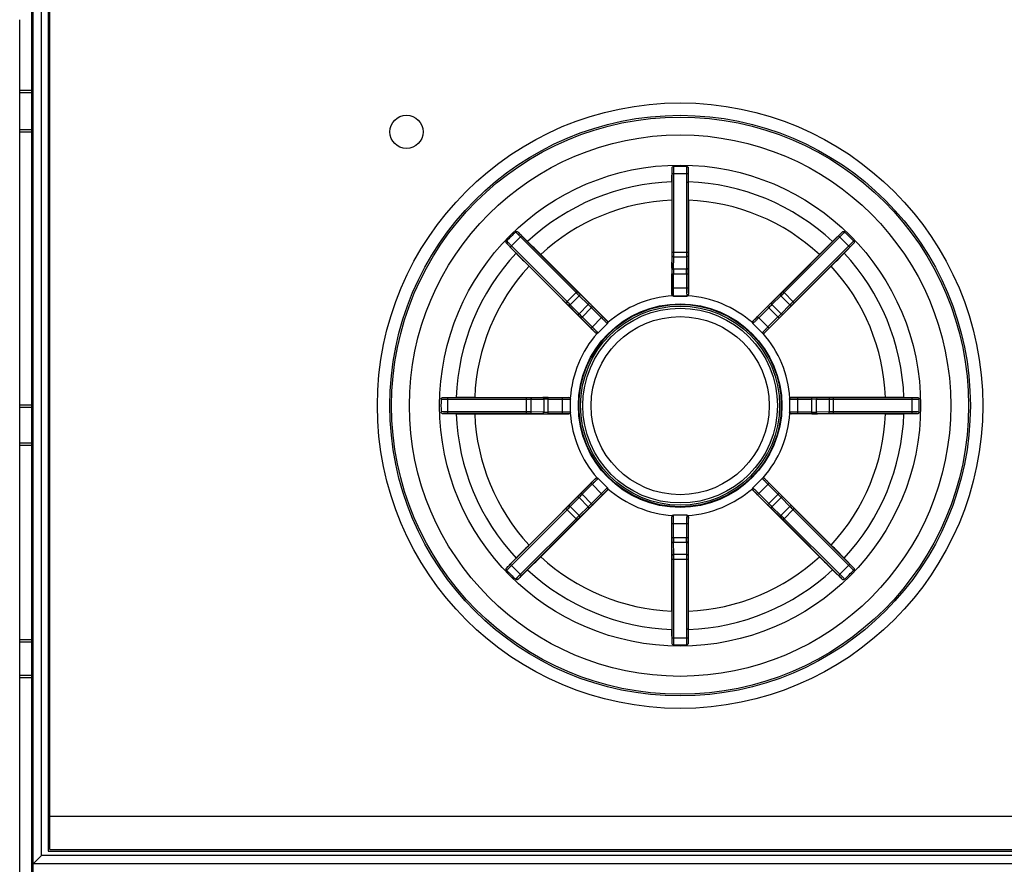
# Model space of a CAD drawing. Header units: millimetres. Extents: x 0 to 1500, y 0 to 1200.
# Tile 22 of 36: x 478 to 537, y 639 to 690. Entities that reach past the tile are written whole.
import ezdxf

# ---------------------------------------------------------------- set-up
doc = ezdxf.new("R2010")
doc.units = ezdxf.units.MM
doc.header["$LTSCALE"] = 82.5
doc.layers.add('00_COMPONENTS', color=7, linetype='CONTINUOUS')

msp = doc.modelspace()

# ---------------------------------------------------------------- linework, layer by layer
at = {"layer": '00_COMPONENTS', "color": 7, "linetype": 'CONTINUOUS'}
for p, q in [((478.819, 727.203), (478.819, 549.238)), ((478.924, 549.203), (478.924, 727.203)), ((479.824, 726.803), (479.824, 639.603)), ((479.924, 639.703), (479.924, 726.703)), ((478.124, 549.203), (478.124, 689.216)), ((478.819, 685.446), (478.124, 685.446)), ((478.819, 685.306), (478.124, 685.306)), ((478.124, 683.1), (478.819, 683.1)), ((478.124, 682.96), (478.819, 682.96)), ((517.43, 679.948), (517.44, 680.785)), ((518.409, 680.785), (518.418, 679.948)), ((517.424, 678.837), (517.424, 673.153)), ((518.424, 678.837), (518.424, 673.153)), ((508.133, 676.93), (508.731, 676.345)), ((527.117, 676.345), (527.716, 676.93)), ((508.033, 675.646), (507.448, 676.245)), ((528.401, 676.245), (527.816, 675.646)), ((509.521, 675.564), (513.54, 671.544)), ((526.328, 675.564), (522.308, 671.544)), ((508.814, 674.857), (512.833, 670.837)), ((527.035, 674.857), (523.015, 670.837)), ((517.524, 673.053), (517.465, 673.072)), ((517.924, 673.053), (517.524, 673.053)), ((518.324, 673.053), (517.924, 673.053)), ((518.383, 673.072), (518.324, 673.053)), ((512.975, 670.837), (513.54, 671.403)), ((513.568, 671.458), (513.54, 671.403)), ((522.308, 671.403), (522.28, 671.458)), ((522.591, 671.12), (522.308, 671.403)), ((512.975, 670.837), (512.919, 670.809)), ((522.874, 670.837), (522.591, 671.12)), ((522.929, 670.809), (522.874, 670.837)), ((503.592, 666.937), (504.429, 666.947)), ((505.54, 666.953), (511.224, 666.953)), ((511.305, 666.912), (511.324, 666.853)), ((511.324, 666.053), (511.324, 666.853)), ((524.524, 666.853), (524.543, 666.912)), ((524.524, 666.853), (524.524, 666.053)), ((530.309, 666.953), (524.624, 666.953)), ((531.419, 666.947), (532.256, 666.937)), ((478.819, 666.481), (478.124, 666.481)), ((478.819, 666.341), (478.124, 666.341)), ((511.324, 666.053), (511.305, 665.994)), ((524.543, 665.994), (524.524, 666.053)), ((504.429, 665.959), (503.592, 665.969)), ((505.54, 665.953), (511.224, 665.953)), ((530.309, 665.953), (524.624, 665.953)), ((532.256, 665.969), (531.419, 665.959)), ((478.124, 664.203), (478.819, 664.203)), ((478.124, 664.063), (478.819, 664.063)), ((508.814, 658.05), (512.833, 662.069)), ((512.919, 662.097), (512.975, 662.069)), ((513.54, 661.503), (512.975, 662.069)), ((522.874, 662.069), (522.308, 661.503)), ((522.874, 662.069), (522.929, 662.097)), ((527.035, 658.05), (523.015, 662.069)), ((509.521, 657.342), (513.54, 661.362)), ((513.54, 661.503), (513.568, 661.448)), ((522.28, 661.448), (522.308, 661.503)), ((526.328, 657.342), (522.308, 661.362)), ((517.424, 654.069), (517.424, 659.753)), ((517.465, 659.834), (517.524, 659.853)), ((518.324, 659.853), (517.524, 659.853)), ((518.324, 659.853), (518.383, 659.834)), ((518.424, 654.069), (518.424, 659.753)), ((507.448, 656.661), (508.033, 657.26)), ((527.816, 657.26), (528.401, 656.661)), ((508.731, 656.561), (508.133, 655.976)), ((527.716, 655.976), (527.117, 656.561)), ((517.44, 652.121), (517.43, 652.958)), ((518.418, 652.958), (518.409, 652.121)), ((478.819, 652.343), (478.124, 652.343)), ((478.819, 652.203), (478.124, 652.203)), ((478.124, 650.203), (478.819, 650.203)), ((478.124, 650.063), (478.819, 650.063)), ((479.924, 641.703), (607.924, 641.703)), ((479.824, 639.603), (608.024, 639.603)), ((479.924, 639.703), (607.924, 639.703)), ((478.925, 638.835), (478.924, 638.834)), ((478.925, 638.835), (479.424, 639.335))]:
    msp.add_line(p, q, dxfattribs=at)
at = {"layer": '00_COMPONENTS', "color": 9, "linetype": 'CONTINUOUS'}
for p, q in [((479.424, 639.335), (479.424, 727.703)), ((517.443, 675.709), (517.443, 680.452)), ((517.443, 680.452), (518.406, 680.452)), ((517.543, 675.709), (517.543, 680.452)), ((518.306, 680.452), (518.306, 675.709)), ((518.406, 680.452), (518.406, 675.709)), ((507.685, 676.011), (508.366, 676.692)), ((508.295, 676.621), (511.649, 673.268)), ((508.366, 676.692), (511.719, 673.339)), ((524.129, 673.339), (527.483, 676.692)), ((524.2, 673.268), (527.553, 676.621)), ((528.163, 676.011), (527.483, 676.692)), ((511.039, 672.658), (507.685, 676.011)), ((511.109, 672.729), (507.756, 676.082)), ((517.443, 675.709), (518.406, 675.709)), ((528.093, 676.082), (524.739, 672.729)), ((528.163, 676.011), (524.81, 672.658)), ((517.433, 674.734), (517.442, 675.488)), ((517.533, 674.679), (517.542, 675.432)), ((517.542, 675.432), (518.307, 675.432)), ((518.307, 675.432), (518.316, 674.679)), ((518.407, 675.488), (518.416, 674.734)), ((517.431, 673.553), (517.431, 674.402)), ((517.431, 674.402), (518.417, 674.402)), ((517.531, 673.553), (517.531, 674.402)), ((518.316, 674.679), (517.533, 674.679)), ((518.317, 674.402), (518.317, 673.553)), ((518.417, 674.402), (518.417, 673.553)), ((511.039, 672.658), (511.719, 673.339)), ((511.877, 673.183), (512.416, 672.656)), ((517.431, 673.553), (518.417, 673.553)), ((523.433, 672.656), (523.972, 673.183)), ((524.81, 672.658), (524.129, 673.339)), ((511.305, 672.532), (511.846, 673.073)), ((511.846, 673.073), (512.384, 672.546)), ((517.424, 673.153), (517.424, 673.153)), ((517.524, 673.053), (517.524, 673.053)), ((517.524, 673.053), (518.324, 673.053)), ((518.324, 673.053), (518.324, 673.053)), ((518.424, 673.153), (518.424, 673.153)), ((523.464, 672.546), (524.003, 673.073)), ((524.003, 673.073), (524.544, 672.532)), ((511.721, 671.962), (511.195, 672.5)), ((511.831, 671.993), (511.305, 672.532)), ((512.384, 672.546), (511.831, 671.993)), ((511.955, 671.725), (512.652, 672.422)), ((512.582, 672.351), (513.182, 671.751)), ((512.652, 672.422), (513.252, 671.822)), ((522.596, 671.822), (523.196, 672.422)), ((522.667, 671.751), (523.267, 672.351)), ((523.893, 671.725), (523.196, 672.422)), ((524.018, 671.993), (523.464, 672.546)), ((524.544, 672.532), (524.018, 671.993)), ((524.654, 672.5), (524.128, 671.962)), ((512.555, 671.125), (511.955, 671.725)), ((512.626, 671.196), (512.026, 671.796)), ((512.555, 671.125), (513.252, 671.822)), ((512.975, 670.837), (513.54, 671.403)), ((513.54, 671.544), (513.54, 671.544)), ((513.54, 671.403), (513.54, 671.403)), ((522.308, 671.544), (522.309, 671.544)), ((522.308, 671.403), (522.309, 671.403)), ((522.309, 671.403), (522.874, 670.837)), ((523.293, 671.125), (522.596, 671.822)), ((523.823, 671.796), (523.223, 671.196)), ((523.893, 671.725), (523.293, 671.125)), ((512.833, 670.837), (512.833, 670.837)), ((512.975, 670.837), (512.975, 670.837)), ((522.874, 670.837), (522.874, 670.837)), ((523.015, 670.837), (523.015, 670.837)), ((503.925, 665.972), (503.925, 666.934)), ((503.925, 666.934), (508.668, 666.934)), ((503.925, 666.834), (508.668, 666.834)), ((508.668, 665.972), (508.668, 666.934)), ((508.89, 666.935), (509.643, 666.944)), ((508.945, 666.836), (509.698, 666.844)), ((508.945, 666.071), (508.945, 666.836)), ((509.698, 666.844), (509.698, 666.062)), ((509.976, 665.96), (509.976, 666.946)), ((509.976, 666.946), (510.824, 666.946)), ((509.976, 666.846), (510.824, 666.846)), ((510.824, 665.96), (510.824, 666.946)), ((511.224, 666.953), (511.224, 666.953)), ((511.324, 666.853), (511.324, 666.853)), ((511.324, 666.053), (511.324, 666.853)), ((524.524, 666.853), (524.524, 666.053)), ((524.524, 666.853), (524.524, 666.853)), ((524.624, 666.953), (524.624, 666.953)), ((525.024, 665.96), (525.024, 666.946)), ((525.024, 666.946), (525.873, 666.946)), ((525.024, 666.846), (525.873, 666.846)), ((525.873, 665.96), (525.873, 666.946)), ((526.15, 666.062), (526.15, 666.844)), ((526.15, 666.844), (526.903, 666.836)), ((526.206, 666.944), (526.959, 666.935)), ((526.903, 666.836), (526.903, 666.071)), ((527.181, 665.972), (527.181, 666.934)), ((527.181, 666.934), (531.923, 666.934)), ((527.181, 666.834), (531.923, 666.834)), ((531.923, 665.972), (531.923, 666.934)), ((508.668, 666.072), (503.925, 666.072)), ((509.698, 666.062), (508.945, 666.071)), ((510.824, 666.06), (509.976, 666.06)), ((511.324, 666.053), (511.324, 666.053)), ((524.524, 666.053), (524.524, 666.053)), ((525.873, 666.06), (525.024, 666.06)), ((526.903, 666.071), (526.15, 666.062)), ((531.923, 666.072), (527.181, 666.072)), ((508.668, 665.972), (503.925, 665.972)), ((509.643, 665.962), (508.89, 665.971)), ((510.824, 665.96), (509.976, 665.96)), ((511.224, 665.953), (511.224, 665.953)), ((524.624, 665.953), (524.624, 665.953)), ((525.873, 665.96), (525.024, 665.96)), ((526.959, 665.971), (526.206, 665.962)), ((531.923, 665.972), (527.181, 665.972)), ((512.833, 662.069), (512.833, 662.069)), ((512.975, 662.069), (512.975, 662.069)), ((513.54, 661.503), (512.975, 662.069)), ((522.874, 662.069), (522.309, 661.503)), ((522.874, 662.069), (522.874, 662.069)), ((523.015, 662.069), (523.015, 662.069)), ((511.955, 661.181), (512.555, 661.781)), ((512.026, 661.11), (512.626, 661.71)), ((513.252, 661.084), (512.555, 661.781)), ((513.54, 661.503), (513.54, 661.503)), ((513.54, 661.362), (513.54, 661.362)), ((522.309, 661.503), (522.308, 661.503)), ((522.309, 661.362), (522.308, 661.362)), ((522.596, 661.084), (523.293, 661.781)), ((523.223, 661.71), (523.823, 661.11)), ((523.293, 661.781), (523.893, 661.181)), ((511.195, 660.406), (511.721, 660.945)), ((511.305, 660.374), (511.831, 660.913)), ((511.831, 660.913), (512.384, 660.36)), ((512.652, 660.484), (511.955, 661.181)), ((513.182, 661.155), (512.582, 660.555)), ((513.252, 661.084), (512.652, 660.484)), ((523.196, 660.484), (522.596, 661.084)), ((523.267, 660.555), (522.667, 661.155)), ((523.196, 660.484), (523.893, 661.181)), ((523.464, 660.36), (524.018, 660.913)), ((524.018, 660.913), (524.544, 660.374)), ((524.128, 660.945), (524.654, 660.406)), ((507.685, 656.895), (511.039, 660.248)), ((507.756, 656.824), (511.109, 660.177)), ((511.719, 659.567), (511.039, 660.248)), ((511.846, 659.833), (511.305, 660.374)), ((512.384, 660.36), (511.846, 659.833)), ((512.416, 660.25), (511.877, 659.724)), ((523.972, 659.724), (523.433, 660.25)), ((524.003, 659.833), (523.464, 660.36)), ((524.544, 660.374), (524.003, 659.833)), ((524.129, 659.567), (524.81, 660.248)), ((524.739, 660.177), (528.093, 656.824)), ((524.81, 660.248), (528.163, 656.895)), ((511.649, 659.638), (508.295, 656.285)), ((511.719, 659.567), (508.366, 656.214)), ((517.424, 659.753), (517.424, 659.753)), ((518.324, 659.853), (517.524, 659.853)), ((517.524, 659.853), (517.524, 659.853)), ((518.324, 659.853), (518.324, 659.853)), ((518.424, 659.753), (518.424, 659.753)), ((527.483, 656.214), (524.129, 659.567)), ((527.553, 656.285), (524.2, 659.638)), ((517.431, 658.504), (517.431, 659.353)), ((517.431, 659.353), (518.417, 659.353)), ((517.531, 658.504), (517.531, 659.353)), ((518.317, 659.353), (518.317, 658.504)), ((518.417, 659.353), (518.417, 658.504)), ((517.431, 658.504), (518.417, 658.504)), ((517.442, 657.419), (517.433, 658.172)), ((517.542, 657.474), (517.533, 658.227)), ((517.533, 658.227), (518.316, 658.227)), ((518.316, 658.227), (518.307, 657.474)), ((518.416, 658.172), (518.407, 657.419)), ((517.443, 652.454), (517.443, 657.197)), ((517.443, 657.197), (518.406, 657.197)), ((518.307, 657.474), (517.542, 657.474)), ((517.543, 652.454), (517.543, 657.197)), ((518.306, 657.197), (518.306, 652.454)), ((518.406, 657.197), (518.406, 652.454)), ((508.366, 656.214), (507.685, 656.895)), ((527.483, 656.214), (528.163, 656.895)), ((517.443, 652.454), (518.406, 652.454)), ((608.924, 638.835), (478.925, 638.835)), ((608.424, 639.335), (479.424, 639.335))]:
    msp.add_line(p, q, dxfattribs=at)
at = {"layer": '00_COMPONENTS', "color": 7, "linetype": 'CONTINUOUS'}
for centre, radius in [((517.924, 666.453), 18.25), ((501.424, 682.953), 1), ((517.924, 666.453), 17.5), ((517.924, 666.453), 17.395), ((517.924, 666.453), 16.317), ((517.924, 666.453), 14.5), ((517.924, 666.453), 6.1), ((517.924, 666.453), 6)]:
    msp.add_circle(centre, radius, dxfattribs=at)
at = {"layer": '00_COMPONENTS', "color": 9, "linetype": 'CONTINUOUS'}
for radius in [6.135, 5.868, 5.368]:
    msp.add_circle((517.924, 666.453), radius, dxfattribs=at)
at = {"layer": '00_COMPONENTS', "color": 7, "linetype": 'CONTINUOUS'}
for centre, radius, start, end in [((517.923, 633.93), 46.94, 89.99901, 90.46825), ((517.925, 633.93), 46.94, 89.53175, 90.00099), ((610.802, 678.9), 93.378, 179.35679, 180.03817), ((416.134, 678.853), 102.291, 359.99152, 0.61352), ((540.922, 643.455), 46.94, 134.53076, 135.46924), ((494.927, 643.455), 46.94, 44.53076, 45.46924), ((437.18, 603.244), 102.291, 44.99152, 45.61352), ((592.4, 609.58), 93.378, 134.35679, 135.03817), ((574.798, 740.929), 93.378, 224.35679, 225.03817), ((454.715, 747.198), 102.291, 314.99152, 315.61352), ((550.448, 666.453), 46.94, 179.53076, 180.46924), ((505.525, 564.662), 102.291, 89.99152, 90.61352), ((530.371, 573.575), 93.378, 89.35679, 90.03817), ((485.401, 666.453), 46.94, 359.53076, 0.46924), ((505.478, 759.331), 93.378, 269.35679, 270.03817), ((530.324, 768.244), 102.291, 269.99152, 270.61352), ((581.133, 585.708), 102.291, 134.99152, 135.61352), ((461.051, 591.977), 93.378, 44.35679, 45.03817), ((443.449, 723.326), 93.378, 314.35679, 315.03817), ((598.669, 729.662), 102.291, 224.99152, 225.61352), ((540.922, 689.451), 46.94, 224.53076, 225.46924), ((494.927, 689.451), 46.94, 314.53076, 315.46924), ((619.715, 654.054), 102.291, 179.99152, 180.61352), ((425.047, 654.006), 93.378, 359.35679, 0.03817), ((517.923, 698.976), 46.94, 269.53175, 270.00099), ((517.925, 698.976), 46.94, 269.99901, 270.46825)]:
    msp.add_arc(centre, radius, start, end, dxfattribs=at)
at = {"layer": '00_COMPONENTS', "color": 9, "linetype": 'CONTINUOUS'}
for centre, radius, start, end in [((517.924, 666.453), 13.504, 92.09705, 132.90295), ((517.924, 666.453), 13.504, 47.09705, 87.90295), ((517.924, 666.453), 12.394, 92.31198, 132.68802), ((517.924, 666.453), 12.394, 47.31198, 87.68802), ((517.924, 666.453), 13.504, 137.09705, 177.90295), ((498.811, 675.697), 18.632, 359.35604, 0.03836), ((488.432, 675.694), 29.111, 359.48482, 0.03069), ((550.202, 675.706), 31.896, 179.99314, 180.49135), ((538.819, 675.706), 20.414, 179.99142, 180.61419), ((517.924, 666.453), 13.504, 2.09705, 42.90295), ((517.924, 666.453), 12.394, 137.31198, 177.68802), ((548.057, 674.406), 30.626, 179.38586, 180.00853), ((538.8, 674.405), 21.269, 179.26305, 180.01022), ((498.906, 674.417), 19.412, 359.95404, 0.77269), ((490.468, 674.42), 27.95, 359.96166, 0.64394), ((517.924, 666.453), 12.394, 2.31198, 42.68802), ((534.205, 695.819), 31.896, 224.99314, 225.49135), ((526.156, 687.771), 20.414, 224.99142, 225.61419), ((510.946, 686.505), 18.632, 314.35604, 315.03836), ((503.604, 693.842), 29.111, 314.48482, 315.03069), ((497.873, 659.474), 18.632, 44.35604, 45.03836), ((490.536, 652.133), 29.111, 44.48482, 45.03069), ((492.876, 652.672), 27.95, 44.96166, 45.64394), ((517.924, 666.453), 6.635, 93.96513, 131.03489), ((517.524, 673.153), 0.1, 180.00331, 269.99669), ((518.324, 673.153), 0.1, 270.0033, 359.9967), ((517.924, 666.453), 6.635, 48.96513, 86.03487), ((544.855, 650.77), 30.626, 134.38586, 135.00853), ((547.29, 650.172), 31.896, 134.99314, 135.49135), ((539.242, 658.221), 20.414, 134.99142, 135.61419), ((527.063, 686.838), 21.269, 224.26305, 225.01022), ((498.845, 658.636), 19.412, 44.95404, 45.77269), ((538.309, 657.315), 21.269, 134.26305, 135.01022), ((510.108, 685.533), 19.412, 314.95404, 315.77269), ((533.608, 693.384), 30.626, 224.38586, 225.00853), ((513.469, 671.473), 0.1, 315.0033, 44.9967), ((522.379, 671.473), 0.1, 135.00331, 224.99669), ((504.143, 691.502), 27.95, 314.96166, 315.64394), ((517.924, 666.453), 6.635, 138.96512, 176.03401), ((512.904, 670.908), 0.1, 225.00331, 314.99669), ((522.945, 670.908), 0.1, 225.0033, 314.9967), ((517.924, 666.453), 6.635, 3.96485, 41.03484), ((508.671, 687.348), 20.414, 269.99142, 270.61419), ((508.672, 698.73), 31.896, 269.99314, 270.49135), ((509.957, 638.996), 27.95, 89.96166, 90.64394), ((509.96, 647.434), 19.412, 89.95404, 90.77269), ((511.224, 666.853), 0.1, 0.0033, 89.9967), ((524.624, 666.853), 0.1, 90.00331, 179.99669), ((525.877, 636.32), 30.626, 89.38586, 90.00853), ((525.877, 645.577), 21.269, 89.26305, 90.01022), ((527.165, 695.946), 29.111, 269.48482, 270.03069), ((527.168, 685.566), 18.632, 269.35604, 270.03836), ((508.684, 636.96), 29.111, 89.48482, 90.03069), ((509.972, 687.329), 21.269, 269.26305, 270.01022), ((511.224, 666.053), 0.1, 270.00331, 359.99669), ((524.624, 666.053), 0.1, 180.0033, 269.9967), ((525.888, 685.472), 19.412, 269.95404, 270.77269), ((527.177, 634.176), 31.896, 89.99314, 90.49135), ((517.924, 666.453), 13.504, 182.09705, 222.90295), ((517.924, 666.453), 12.394, 182.31198, 222.68802), ((508.68, 647.34), 18.632, 89.35604, 90.03836), ((509.971, 696.586), 30.626, 269.38586, 270.00853), ((517.924, 666.453), 6.635, 183.96485, 221.03484), ((517.924, 666.453), 6.635, 318.96512, 356.03401), ((525.892, 693.91), 27.95, 269.96166, 270.64394), ((527.178, 645.558), 20.414, 89.99142, 90.61419), ((517.924, 666.453), 12.394, 317.31198, 357.68802), ((517.924, 666.453), 13.504, 317.09705, 357.90295), ((512.904, 661.998), 0.1, 45.0033, 134.9967), ((522.945, 661.998), 0.1, 45.00331, 134.99669), ((513.469, 661.433), 0.1, 315.00331, 44.99669), ((517.924, 666.453), 6.635, 228.96513, 266.03487), ((517.924, 666.453), 6.635, 273.96513, 311.03489), ((522.379, 661.433), 0.1, 135.0033, 224.9967), ((531.705, 641.404), 27.95, 134.96166, 135.64394), ((525.741, 647.373), 19.412, 134.95404, 135.77269), ((508.786, 646.068), 21.269, 44.26305, 45.01022), ((502.241, 639.522), 30.626, 44.38586, 45.00853), ((496.606, 674.685), 20.414, 314.99142, 315.61419), ((488.558, 682.734), 31.896, 314.99314, 315.49135), ((497.54, 675.591), 21.269, 314.26305, 315.01022), ((490.994, 682.136), 30.626, 314.38586, 315.00853), ((542.973, 680.234), 27.95, 224.96166, 225.64394), ((537.004, 674.27), 19.412, 224.95404, 225.77269), ((545.313, 680.773), 29.111, 224.48482, 225.03069), ((537.976, 673.432), 18.632, 224.35604, 225.03836), ((532.245, 639.064), 29.111, 134.48482, 135.03069), ((524.903, 646.401), 18.632, 134.35604, 135.03836), ((517.524, 659.753), 0.1, 90.0033, 179.9967), ((518.324, 659.753), 0.1, 0.00331, 89.99669), ((509.692, 645.135), 20.414, 44.99142, 45.61419), ((501.643, 637.087), 31.896, 44.99314, 45.49135), ((545.381, 658.486), 27.95, 179.96166, 180.64394), ((536.943, 658.489), 19.412, 179.95404, 180.77269), ((497.048, 658.501), 21.269, 359.26305, 0.01022), ((487.792, 658.5), 30.626, 359.38586, 0.00853), ((517.924, 666.453), 12.394, 227.31198, 267.68802), ((497.029, 657.2), 20.414, 359.99142, 0.61419), ((485.647, 657.2), 31.896, 359.99314, 0.49135), ((547.417, 657.212), 29.111, 179.48482, 180.03069), ((537.038, 657.209), 18.632, 179.35604, 180.03836), ((517.924, 666.453), 12.394, 272.31198, 312.68802), ((517.924, 666.453), 13.504, 227.09705, 267.90295), ((517.924, 666.453), 13.504, 272.09705, 312.90295)]:
    msp.add_arc(centre, radius, start, end, dxfattribs=at)
at = {"layer": '00_COMPONENTS', "color": 7, "linetype": 'CONTINUOUS'}
msp.add_ellipse((478.107, 689.216), major_axis=(0, 0.5), ratio=0.034921, start_param=-1.570796, end_param=-0.02618, dxfattribs=at)
for points, knots in [([(517.44, 680.785), (517.44, 680.807), (517.466, 680.854), (517.515, 680.868), (517.54, 680.868)], [0, 0, 0, 0, 0.468272, 1, 1, 1, 1]), ([(518.309, 680.868), (518.334, 680.868), (518.382, 680.854), (518.408, 680.807), (518.409, 680.785)], [0, 0, 0, 0, 0.531729, 1, 1, 1, 1]), ([(508.003, 676.918), (508.021, 676.935), (508.066, 676.96), (508.117, 676.945), (508.133, 676.93)], [0, 0, 0, 0, 0.531729, 1, 1, 1, 1]), ([(527.716, 676.93), (527.732, 676.945), (527.783, 676.96), (527.828, 676.935), (527.846, 676.918)], [0, 0, 0, 0, 0.468272, 1, 1, 1, 1]), ([(507.448, 676.245), (507.432, 676.26), (507.418, 676.312), (507.442, 676.357), (507.459, 676.374)], [0, 0, 0, 0, 0.468272, 1, 1, 1, 1]), ([(528.389, 676.374), (528.407, 676.357), (528.431, 676.312), (528.416, 676.26), (528.401, 676.245)], [0, 0, 0, 0, 0.531729, 1, 1, 1, 1]), ([(503.509, 666.837), (503.509, 666.862), (503.524, 666.911), (503.571, 666.937), (503.592, 666.937)], [0, 0, 0, 0, 0.531729, 1, 1, 1, 1]), ([(532.256, 666.937), (532.278, 666.937), (532.325, 666.911), (532.339, 666.862), (532.34, 666.837)], [0, 0, 0, 0, 0.468272, 1, 1, 1, 1]), ([(503.592, 665.969), (503.571, 665.969), (503.524, 665.995), (503.509, 666.044), (503.509, 666.069)], [0, 0, 0, 0, 0.468272, 1, 1, 1, 1]), ([(532.34, 666.069), (532.339, 666.044), (532.325, 665.995), (532.278, 665.969), (532.256, 665.969)], [0, 0, 0, 0, 0.531729, 1, 1, 1, 1]), ([(507.459, 656.532), (507.442, 656.549), (507.418, 656.594), (507.432, 656.646), (507.448, 656.661)], [0, 0, 0, 0, 0.531729, 1, 1, 1, 1]), ([(528.401, 656.661), (528.416, 656.646), (528.431, 656.594), (528.407, 656.549), (528.389, 656.532)], [0, 0, 0, 0, 0.468272, 1, 1, 1, 1]), ([(508.133, 655.976), (508.117, 655.961), (508.066, 655.946), (508.021, 655.971), (508.003, 655.988)], [0, 0, 0, 0, 0.468272, 1, 1, 1, 1]), ([(527.846, 655.988), (527.828, 655.971), (527.783, 655.946), (527.732, 655.961), (527.716, 655.976)], [0, 0, 0, 0, 0.531729, 1, 1, 1, 1]), ([(517.54, 652.038), (517.515, 652.038), (517.466, 652.052), (517.44, 652.099), (517.44, 652.121)], [0, 0, 0, 0, 0.531729, 1, 1, 1, 1]), ([(518.409, 652.121), (518.408, 652.099), (518.382, 652.052), (518.334, 652.038), (518.309, 652.038)], [0, 0, 0, 0, 0.468272, 1, 1, 1, 1])]:
    msp.add_open_spline(points, degree=3, knots=knots, dxfattribs=at)
at = {"layer": '00_COMPONENTS', "color": 9, "linetype": 'CONTINUOUS'}
for points, knots in [([(517.443, 680.452), (517.443, 680.484), (517.443, 680.595), (517.442, 680.706), (517.44, 680.785)], [0, 0, 0, 0, 0.292381, 1, 1, 1, 1]), ([(517.543, 680.452), (517.543, 680.492), (517.543, 680.631), (517.542, 680.77), (517.54, 680.868)], [0, 0, 0, 0, 0.292415, 1, 1, 1, 1]), ([(518.309, 680.868), (518.308, 680.842), (518.306, 680.703), (518.306, 680.564), (518.306, 680.452)], [0, 0, 0, 0, 0.191988, 1, 1, 1, 1]), ([(518.409, 680.785), (518.408, 680.764), (518.406, 680.653), (518.406, 680.542), (518.406, 680.452)], [0, 0, 0, 0, 0.19204, 1, 1, 1, 1]), ([(508.003, 676.918), (508.021, 676.899), (508.118, 676.799), (508.216, 676.701), (508.295, 676.621)], [0, 0, 0, 0, 0.191988, 1, 1, 1, 1]), ([(508.133, 676.93), (508.147, 676.914), (508.224, 676.834), (508.303, 676.755), (508.366, 676.692)], [0, 0, 0, 0, 0.19204, 1, 1, 1, 1]), ([(527.483, 676.692), (527.506, 676.715), (527.584, 676.794), (527.662, 676.873), (527.716, 676.93)], [0, 0, 0, 0, 0.292381, 1, 1, 1, 1]), ([(527.553, 676.621), (527.582, 676.65), (527.68, 676.748), (527.778, 676.847), (527.846, 676.918)], [0, 0, 0, 0, 0.292415, 1, 1, 1, 1]), ([(507.685, 676.011), (507.662, 676.034), (507.584, 676.113), (507.505, 676.191), (507.448, 676.245)], [0, 0, 0, 0, 0.292381, 1, 1, 1, 1]), ([(507.756, 676.082), (507.727, 676.111), (507.629, 676.209), (507.53, 676.306), (507.459, 676.374)], [0, 0, 0, 0, 0.292415, 1, 1, 1, 1]), ([(528.389, 676.374), (528.37, 676.356), (528.27, 676.259), (528.172, 676.161), (528.093, 676.082)], [0, 0, 0, 0, 0.191988, 1, 1, 1, 1]), ([(528.401, 676.245), (528.386, 676.23), (528.306, 676.153), (528.227, 676.075), (528.163, 676.011)], [0, 0, 0, 0, 0.19204, 1, 1, 1, 1]), ([(517.442, 675.488), (517.442, 675.48), (517.452, 675.458), (517.49, 675.437), (517.523, 675.432), (517.542, 675.432)], [0, 0, 0, 0, 0.183137, 0.544673, 1, 1, 1, 1]), ([(518.407, 675.488), (518.407, 675.48), (518.397, 675.458), (518.359, 675.437), (518.325, 675.432), (518.307, 675.432)], [0, 0, 0, 0, 0.183138, 0.544674, 1, 1, 1, 1]), ([(517.433, 674.734), (517.433, 674.727), (517.443, 674.705), (517.481, 674.684), (517.514, 674.679), (517.533, 674.679)], [0, 0, 0, 0, 0.183138, 0.544674, 1, 1, 1, 1]), ([(518.416, 674.734), (518.415, 674.727), (518.405, 674.705), (518.368, 674.684), (518.334, 674.679), (518.316, 674.679)], [0, 0, 0, 0, 0.183138, 0.544674, 1, 1, 1, 1]), ([(511.877, 673.183), (511.882, 673.177), (511.891, 673.155), (511.879, 673.113), (511.859, 673.086), (511.846, 673.073)], [0, 0, 0, 0, 0.183138, 0.544674, 1, 1, 1, 1]), ([(517.424, 673.153), (517.427, 673.155), (517.425, 673.168), (517.428, 673.19), (517.428, 673.227), (517.43, 673.276), (517.43, 673.336), (517.431, 673.429), (517.431, 673.503), (517.431, 673.553)], [0, 0, 0, 0, 0.022447, 0.081477, 0.174993, 0.299478, 0.45021, 0.621495, 1, 1, 1, 1]), ([(517.524, 673.053), (517.527, 673.056), (517.525, 673.065), (517.527, 673.078), (517.527, 673.104), (517.529, 673.146), (517.529, 673.207), (517.53, 673.282), (517.531, 673.398), (517.531, 673.49), (517.531, 673.553)], [0, 0, 0, 0, 0.022358, 0.047367, 0.081374, 0.17489, 0.299387, 0.450138, 0.621445, 1, 1, 1, 1]), ([(518.317, 673.553), (518.317, 673.49), (518.318, 673.398), (518.318, 673.281), (518.319, 673.207), (518.32, 673.145), (518.321, 673.104), (518.322, 673.078), (518.324, 673.065), (518.322, 673.056), (518.324, 673.053)], [0, 0, 0, 0, 0.379096, 0.550551, 0.701233, 0.825543, 0.918836, 0.95274, 0.977699, 1, 1, 1, 1]), ([(518.417, 673.553), (518.417, 673.503), (518.417, 673.429), (518.418, 673.336), (518.419, 673.276), (518.421, 673.227), (518.42, 673.19), (518.424, 673.168), (518.422, 673.155), (518.424, 673.153)], [0, 0, 0, 0, 0.379047, 0.550479, 0.701141, 0.825439, 0.918732, 0.977612, 1, 1, 1, 1]), ([(523.972, 673.183), (523.966, 673.177), (523.958, 673.155), (523.97, 673.113), (523.99, 673.086), (524.003, 673.073)], [0, 0, 0, 0, 0.183137, 0.544673, 1, 1, 1, 1]), ([(512.416, 672.656), (512.421, 672.651), (512.429, 672.628), (512.417, 672.587), (512.397, 672.56), (512.384, 672.546)], [0, 0, 0, 0, 0.183138, 0.544674, 1, 1, 1, 1]), ([(523.433, 672.656), (523.428, 672.651), (523.419, 672.628), (523.431, 672.587), (523.451, 672.56), (523.464, 672.546)], [0, 0, 0, 0, 0.183138, 0.544674, 1, 1, 1, 1]), ([(511.195, 672.5), (511.2, 672.495), (511.223, 672.487), (511.264, 672.499), (511.291, 672.519), (511.305, 672.532)], [0, 0, 0, 0, 0.183137, 0.544673, 1, 1, 1, 1]), ([(511.721, 671.962), (511.727, 671.956), (511.749, 671.948), (511.79, 671.96), (511.818, 671.98), (511.831, 671.993)], [0, 0, 0, 0, 0.183138, 0.544674, 1, 1, 1, 1]), ([(524.128, 671.962), (524.122, 671.956), (524.1, 671.948), (524.058, 671.96), (524.031, 671.98), (524.018, 671.993)], [0, 0, 0, 0, 0.183138, 0.544674, 1, 1, 1, 1]), ([(524.654, 672.5), (524.648, 672.495), (524.626, 672.487), (524.585, 672.499), (524.557, 672.519), (524.544, 672.532)], [0, 0, 0, 0, 0.183138, 0.544674, 1, 1, 1, 1]), ([(513.182, 671.751), (513.226, 671.707), (513.291, 671.642), (513.375, 671.56), (513.428, 671.508), (513.472, 671.465), (513.502, 671.437), (513.521, 671.419), (513.531, 671.411), (513.536, 671.403), (513.54, 671.403)], [0, 0, 0, 0, 0.379096, 0.550551, 0.701233, 0.825543, 0.918836, 0.95274, 0.977699, 1, 1, 1, 1]), ([(513.252, 671.822), (513.288, 671.786), (513.34, 671.735), (513.407, 671.669), (513.45, 671.627), (513.485, 671.594), (513.512, 671.567), (513.529, 671.554), (513.537, 671.544), (513.54, 671.544)], [0, 0, 0, 0, 0.379047, 0.550479, 0.701141, 0.825439, 0.918732, 0.977612, 1, 1, 1, 1]), ([(522.309, 671.544), (522.312, 671.544), (522.319, 671.554), (522.337, 671.567), (522.364, 671.594), (522.399, 671.628), (522.442, 671.669), (522.509, 671.735), (522.561, 671.786), (522.596, 671.822)], [0, 0, 0, 0, 0.022447, 0.081477, 0.174993, 0.299478, 0.45021, 0.621495, 1, 1, 1, 1]), ([(522.309, 671.403), (522.312, 671.403), (522.317, 671.411), (522.328, 671.419), (522.346, 671.437), (522.377, 671.465), (522.421, 671.508), (522.474, 671.56), (522.557, 671.642), (522.622, 671.707), (522.667, 671.751)], [0, 0, 0, 0, 0.022358, 0.047367, 0.081374, 0.17489, 0.299387, 0.450138, 0.621445, 1, 1, 1, 1]), ([(512.833, 670.837), (512.833, 670.84), (512.823, 670.848), (512.81, 670.866), (512.783, 670.892), (512.75, 670.928), (512.708, 670.971), (512.643, 671.037), (512.591, 671.089), (512.555, 671.125)], [0, 0, 0, 0, 0.022447, 0.081477, 0.174993, 0.299478, 0.45021, 0.621495, 1, 1, 1, 1]), ([(512.975, 670.837), (512.974, 670.841), (512.967, 670.846), (512.959, 670.857), (512.941, 670.875), (512.912, 670.906), (512.869, 670.95), (512.817, 671.003), (512.735, 671.086), (512.671, 671.151), (512.626, 671.196)], [0, 0, 0, 0, 0.022358, 0.047367, 0.081374, 0.17489, 0.299387, 0.450138, 0.621445, 1, 1, 1, 1]), ([(523.223, 671.196), (523.178, 671.151), (523.113, 671.086), (523.031, 671.003), (522.979, 670.949), (522.936, 670.905), (522.908, 670.875), (522.89, 670.857), (522.882, 670.846), (522.874, 670.841), (522.874, 670.837)], [0, 0, 0, 0, 0.379096, 0.550551, 0.701233, 0.825543, 0.918836, 0.95274, 0.977699, 1, 1, 1, 1]), ([(523.293, 671.125), (523.258, 671.089), (523.206, 671.037), (523.14, 670.97), (523.099, 670.928), (523.065, 670.892), (523.038, 670.866), (523.026, 670.848), (523.015, 670.84), (523.015, 670.837)], [0, 0, 0, 0, 0.379047, 0.550479, 0.701141, 0.825439, 0.918732, 0.977612, 1, 1, 1, 1]), ([(503.509, 666.837), (503.536, 666.837), (503.674, 666.835), (503.813, 666.834), (503.925, 666.834)], [0, 0, 0, 0, 0.191988, 1, 1, 1, 1]), ([(503.592, 666.937), (503.614, 666.937), (503.725, 666.935), (503.836, 666.934), (503.925, 666.934)], [0, 0, 0, 0, 0.19204, 1, 1, 1, 1]), ([(508.89, 666.935), (508.897, 666.935), (508.919, 666.925), (508.94, 666.888), (508.945, 666.854), (508.945, 666.836)], [0, 0, 0, 0, 0.183138, 0.544674, 1, 1, 1, 1]), ([(509.643, 666.944), (509.65, 666.944), (509.672, 666.934), (509.693, 666.896), (509.698, 666.863), (509.698, 666.844)], [0, 0, 0, 0, 0.183138, 0.544674, 1, 1, 1, 1]), ([(510.824, 666.946), (510.875, 666.946), (510.948, 666.946), (511.042, 666.947), (511.101, 666.948), (511.15, 666.949), (511.188, 666.949), (511.209, 666.953), (511.222, 666.951), (511.224, 666.953)], [0, 0, 0, 0, 0.379047, 0.550479, 0.701141, 0.825439, 0.918732, 0.977612, 1, 1, 1, 1]), ([(510.824, 666.846), (510.887, 666.846), (510.979, 666.846), (511.096, 666.847), (511.17, 666.848), (511.232, 666.849), (511.274, 666.85), (511.299, 666.85), (511.312, 666.852), (511.321, 666.851), (511.324, 666.853)], [0, 0, 0, 0, 0.379096, 0.550551, 0.701233, 0.825543, 0.918836, 0.95274, 0.977699, 1, 1, 1, 1]), ([(524.524, 666.853), (524.527, 666.851), (524.536, 666.852), (524.549, 666.85), (524.575, 666.85), (524.617, 666.849), (524.678, 666.848), (524.753, 666.847), (524.87, 666.846), (524.961, 666.846), (525.024, 666.846)], [0, 0, 0, 0, 0.022358, 0.047367, 0.081374, 0.17489, 0.299387, 0.450138, 0.621445, 1, 1, 1, 1]), ([(524.624, 666.953), (524.627, 666.951), (524.639, 666.953), (524.661, 666.949), (524.699, 666.949), (524.748, 666.948), (524.807, 666.947), (524.901, 666.946), (524.974, 666.946), (525.024, 666.946)], [0, 0, 0, 0, 0.022447, 0.081477, 0.174993, 0.299478, 0.45021, 0.621495, 1, 1, 1, 1]), ([(526.206, 666.944), (526.198, 666.944), (526.176, 666.934), (526.156, 666.896), (526.15, 666.863), (526.15, 666.844)], [0, 0, 0, 0, 0.183138, 0.544674, 1, 1, 1, 1]), ([(526.959, 666.935), (526.951, 666.935), (526.929, 666.925), (526.909, 666.888), (526.903, 666.854), (526.903, 666.836)], [0, 0, 0, 0, 0.183137, 0.544673, 1, 1, 1, 1]), ([(531.923, 666.934), (531.956, 666.934), (532.067, 666.935), (532.178, 666.935), (532.256, 666.937)], [0, 0, 0, 0, 0.292381, 1, 1, 1, 1]), ([(531.923, 666.834), (531.964, 666.834), (532.103, 666.835), (532.241, 666.835), (532.34, 666.837)], [0, 0, 0, 0, 0.292415, 1, 1, 1, 1]), ([(503.925, 666.072), (503.885, 666.072), (503.746, 666.071), (503.607, 666.071), (503.509, 666.069)], [0, 0, 0, 0, 0.292415, 1, 1, 1, 1]), ([(508.89, 665.971), (508.897, 665.971), (508.919, 665.981), (508.94, 666.019), (508.945, 666.052), (508.945, 666.071)], [0, 0, 0, 0, 0.183137, 0.544673, 1, 1, 1, 1]), ([(509.643, 665.962), (509.65, 665.962), (509.672, 665.972), (509.693, 666.01), (509.698, 666.043), (509.698, 666.062)], [0, 0, 0, 0, 0.183138, 0.544674, 1, 1, 1, 1]), ([(511.324, 666.053), (511.321, 666.055), (511.312, 666.054), (511.299, 666.056), (511.274, 666.056), (511.232, 666.057), (511.17, 666.058), (511.096, 666.059), (510.979, 666.06), (510.887, 666.06), (510.824, 666.06)], [0, 0, 0, 0, 0.022358, 0.047367, 0.081374, 0.17489, 0.299387, 0.450138, 0.621445, 1, 1, 1, 1]), ([(525.024, 666.06), (524.961, 666.06), (524.869, 666.06), (524.753, 666.059), (524.678, 666.058), (524.617, 666.057), (524.575, 666.056), (524.549, 666.056), (524.536, 666.054), (524.527, 666.055), (524.524, 666.053)], [0, 0, 0, 0, 0.379096, 0.550551, 0.701233, 0.825543, 0.918836, 0.95274, 0.977699, 1, 1, 1, 1]), ([(526.206, 665.962), (526.198, 665.962), (526.176, 665.972), (526.156, 666.01), (526.15, 666.043), (526.15, 666.062)], [0, 0, 0, 0, 0.183138, 0.544674, 1, 1, 1, 1]), ([(526.959, 665.971), (526.951, 665.971), (526.929, 665.981), (526.909, 666.019), (526.903, 666.052), (526.903, 666.071)], [0, 0, 0, 0, 0.183138, 0.544674, 1, 1, 1, 1]), ([(532.34, 666.069), (532.313, 666.069), (532.174, 666.071), (532.035, 666.072), (531.923, 666.072)], [0, 0, 0, 0, 0.191988, 1, 1, 1, 1]), ([(503.925, 665.972), (503.893, 665.972), (503.782, 665.971), (503.671, 665.971), (503.592, 665.969)], [0, 0, 0, 0, 0.292381, 1, 1, 1, 1]), ([(511.224, 665.953), (511.222, 665.955), (511.209, 665.953), (511.188, 665.957), (511.15, 665.957), (511.101, 665.958), (511.041, 665.959), (510.948, 665.96), (510.875, 665.96), (510.824, 665.96)], [0, 0, 0, 0, 0.022447, 0.081477, 0.174993, 0.299478, 0.45021, 0.621495, 1, 1, 1, 1]), ([(525.024, 665.96), (524.974, 665.96), (524.9, 665.96), (524.807, 665.959), (524.747, 665.958), (524.699, 665.957), (524.661, 665.957), (524.639, 665.953), (524.627, 665.955), (524.624, 665.953)], [0, 0, 0, 0, 0.379047, 0.550479, 0.701141, 0.825439, 0.918732, 0.977612, 1, 1, 1, 1]), ([(532.256, 665.969), (532.235, 665.969), (532.124, 665.971), (532.013, 665.972), (531.923, 665.972)], [0, 0, 0, 0, 0.19204, 1, 1, 1, 1]), ([(512.555, 661.781), (512.591, 661.817), (512.643, 661.869), (512.708, 661.936), (512.75, 661.978), (512.783, 662.014), (512.81, 662.04), (512.823, 662.058), (512.833, 662.066), (512.833, 662.069)], [0, 0, 0, 0, 0.379047, 0.550479, 0.701141, 0.825439, 0.918732, 0.977612, 1, 1, 1, 1]), ([(512.626, 661.71), (512.671, 661.755), (512.735, 661.82), (512.817, 661.903), (512.869, 661.957), (512.912, 662.001), (512.941, 662.031), (512.959, 662.049), (512.967, 662.06), (512.974, 662.065), (512.975, 662.069)], [0, 0, 0, 0, 0.379096, 0.550551, 0.701233, 0.825543, 0.918836, 0.95274, 0.977699, 1, 1, 1, 1]), ([(522.874, 662.069), (522.874, 662.065), (522.882, 662.06), (522.89, 662.049), (522.908, 662.031), (522.936, 662), (522.979, 661.956), (523.031, 661.903), (523.113, 661.82), (523.178, 661.755), (523.223, 661.71)], [0, 0, 0, 0, 0.022358, 0.047367, 0.081374, 0.17489, 0.299387, 0.450138, 0.621445, 1, 1, 1, 1]), ([(523.015, 662.069), (523.015, 662.066), (523.026, 662.058), (523.039, 662.04), (523.065, 662.014), (523.099, 661.978), (523.141, 661.935), (523.206, 661.869), (523.258, 661.817), (523.293, 661.781)], [0, 0, 0, 0, 0.022447, 0.081477, 0.174993, 0.299478, 0.45021, 0.621495, 1, 1, 1, 1]), ([(513.54, 661.503), (513.536, 661.503), (513.531, 661.495), (513.521, 661.487), (513.502, 661.469), (513.472, 661.441), (513.428, 661.398), (513.374, 661.346), (513.291, 661.264), (513.226, 661.199), (513.182, 661.155)], [0, 0, 0, 0, 0.022358, 0.047367, 0.081374, 0.17489, 0.299387, 0.450138, 0.621445, 1, 1, 1, 1]), ([(513.54, 661.362), (513.537, 661.362), (513.529, 661.352), (513.512, 661.339), (513.485, 661.312), (513.449, 661.278), (513.407, 661.237), (513.34, 661.171), (513.288, 661.12), (513.252, 661.084)], [0, 0, 0, 0, 0.022447, 0.081477, 0.174993, 0.299478, 0.45021, 0.621495, 1, 1, 1, 1]), ([(522.667, 661.155), (522.622, 661.199), (522.557, 661.264), (522.474, 661.346), (522.421, 661.398), (522.377, 661.441), (522.346, 661.469), (522.328, 661.487), (522.317, 661.495), (522.312, 661.503), (522.309, 661.503)], [0, 0, 0, 0, 0.379096, 0.550551, 0.701233, 0.825543, 0.918836, 0.95274, 0.977699, 1, 1, 1, 1]), ([(522.596, 661.084), (522.56, 661.12), (522.508, 661.171), (522.442, 661.237), (522.399, 661.279), (522.363, 661.312), (522.337, 661.339), (522.319, 661.352), (522.312, 661.362), (522.309, 661.362)], [0, 0, 0, 0, 0.379047, 0.550479, 0.701141, 0.825439, 0.918732, 0.977612, 1, 1, 1, 1]), ([(511.721, 660.945), (511.727, 660.95), (511.749, 660.958), (511.79, 660.946), (511.818, 660.926), (511.831, 660.913)], [0, 0, 0, 0, 0.183138, 0.544674, 1, 1, 1, 1]), ([(524.128, 660.945), (524.122, 660.95), (524.1, 660.958), (524.058, 660.946), (524.031, 660.926), (524.018, 660.913)], [0, 0, 0, 0, 0.183138, 0.544674, 1, 1, 1, 1]), ([(511.195, 660.406), (511.2, 660.411), (511.223, 660.419), (511.264, 660.407), (511.291, 660.387), (511.305, 660.374)], [0, 0, 0, 0, 0.183138, 0.544674, 1, 1, 1, 1]), ([(512.416, 660.25), (512.421, 660.255), (512.429, 660.278), (512.417, 660.319), (512.397, 660.346), (512.384, 660.36)], [0, 0, 0, 0, 0.183138, 0.544674, 1, 1, 1, 1]), ([(523.433, 660.25), (523.428, 660.255), (523.419, 660.278), (523.431, 660.319), (523.451, 660.346), (523.464, 660.36)], [0, 0, 0, 0, 0.183138, 0.544674, 1, 1, 1, 1]), ([(524.654, 660.406), (524.648, 660.411), (524.626, 660.419), (524.585, 660.407), (524.557, 660.387), (524.544, 660.374)], [0, 0, 0, 0, 0.183137, 0.544673, 1, 1, 1, 1]), ([(511.877, 659.724), (511.882, 659.729), (511.891, 659.751), (511.879, 659.793), (511.859, 659.82), (511.846, 659.833)], [0, 0, 0, 0, 0.183137, 0.544673, 1, 1, 1, 1]), ([(517.431, 659.353), (517.431, 659.404), (517.431, 659.477), (517.43, 659.57), (517.43, 659.63), (517.428, 659.679), (517.428, 659.717), (517.425, 659.738), (517.427, 659.751), (517.424, 659.753)], [0, 0, 0, 0, 0.379047, 0.550479, 0.701141, 0.825439, 0.918732, 0.977612, 1, 1, 1, 1]), ([(517.531, 659.353), (517.531, 659.416), (517.531, 659.508), (517.53, 659.625), (517.529, 659.699), (517.529, 659.761), (517.527, 659.802), (517.527, 659.828), (517.525, 659.841), (517.527, 659.85), (517.524, 659.853)], [0, 0, 0, 0, 0.379096, 0.550551, 0.701233, 0.825543, 0.918836, 0.95274, 0.977699, 1, 1, 1, 1]), ([(518.324, 659.853), (518.322, 659.85), (518.324, 659.841), (518.322, 659.828), (518.321, 659.802), (518.32, 659.76), (518.319, 659.699), (518.318, 659.624), (518.318, 659.508), (518.317, 659.416), (518.317, 659.353)], [0, 0, 0, 0, 0.022358, 0.047367, 0.081374, 0.17489, 0.299387, 0.450138, 0.621445, 1, 1, 1, 1]), ([(518.424, 659.753), (518.422, 659.751), (518.424, 659.738), (518.42, 659.716), (518.421, 659.679), (518.419, 659.63), (518.418, 659.57), (518.417, 659.477), (518.417, 659.403), (518.417, 659.353)], [0, 0, 0, 0, 0.022447, 0.081477, 0.174993, 0.299478, 0.45021, 0.621495, 1, 1, 1, 1]), ([(523.972, 659.724), (523.966, 659.729), (523.958, 659.751), (523.97, 659.793), (523.99, 659.82), (524.003, 659.833)], [0, 0, 0, 0, 0.183138, 0.544674, 1, 1, 1, 1]), ([(517.433, 658.172), (517.433, 658.179), (517.443, 658.201), (517.481, 658.222), (517.514, 658.227), (517.533, 658.227)], [0, 0, 0, 0, 0.183138, 0.544674, 1, 1, 1, 1]), ([(518.416, 658.172), (518.415, 658.179), (518.405, 658.201), (518.368, 658.222), (518.334, 658.227), (518.316, 658.227)], [0, 0, 0, 0, 0.183138, 0.544674, 1, 1, 1, 1]), ([(517.442, 657.419), (517.442, 657.426), (517.452, 657.448), (517.49, 657.469), (517.523, 657.474), (517.542, 657.474)], [0, 0, 0, 0, 0.183138, 0.544674, 1, 1, 1, 1]), ([(518.407, 657.419), (518.407, 657.426), (518.397, 657.448), (518.359, 657.469), (518.325, 657.474), (518.307, 657.474)], [0, 0, 0, 0, 0.183137, 0.544673, 1, 1, 1, 1]), ([(507.448, 656.661), (507.463, 656.676), (507.543, 656.753), (507.622, 656.831), (507.685, 656.895)], [0, 0, 0, 0, 0.19204, 1, 1, 1, 1]), ([(507.459, 656.532), (507.479, 656.55), (507.578, 656.647), (507.677, 656.745), (507.756, 656.824)], [0, 0, 0, 0, 0.191988, 1, 1, 1, 1]), ([(528.093, 656.824), (528.121, 656.795), (528.22, 656.697), (528.318, 656.6), (528.389, 656.532)], [0, 0, 0, 0, 0.292415, 1, 1, 1, 1]), ([(528.163, 656.895), (528.186, 656.872), (528.265, 656.793), (528.344, 656.715), (528.401, 656.661)], [0, 0, 0, 0, 0.292381, 1, 1, 1, 1]), ([(508.295, 656.285), (508.267, 656.256), (508.169, 656.158), (508.071, 656.059), (508.003, 655.988)], [0, 0, 0, 0, 0.292415, 1, 1, 1, 1]), ([(508.366, 656.214), (508.343, 656.191), (508.265, 656.112), (508.187, 656.033), (508.133, 655.976)], [0, 0, 0, 0, 0.292381, 1, 1, 1, 1]), ([(527.716, 655.976), (527.701, 655.992), (527.624, 656.072), (527.546, 656.151), (527.483, 656.214)], [0, 0, 0, 0, 0.19204, 1, 1, 1, 1]), ([(527.846, 655.988), (527.827, 656.007), (527.73, 656.107), (527.633, 656.205), (527.553, 656.285)], [0, 0, 0, 0, 0.191988, 1, 1, 1, 1]), ([(517.44, 652.121), (517.44, 652.142), (517.443, 652.253), (517.443, 652.364), (517.443, 652.454)], [0, 0, 0, 0, 0.19204, 1, 1, 1, 1]), ([(517.54, 652.038), (517.54, 652.064), (517.543, 652.203), (517.543, 652.342), (517.543, 652.454)], [0, 0, 0, 0, 0.191988, 1, 1, 1, 1]), ([(518.306, 652.454), (518.306, 652.414), (518.306, 652.275), (518.307, 652.136), (518.309, 652.038)], [0, 0, 0, 0, 0.292415, 1, 1, 1, 1]), ([(518.406, 652.454), (518.406, 652.422), (518.406, 652.311), (518.407, 652.2), (518.409, 652.121)], [0, 0, 0, 0, 0.292381, 1, 1, 1, 1])]:
    msp.add_open_spline(points, degree=3, knots=knots, dxfattribs=at)
at = {"layer": '00_COMPONENTS', "color": 7, "linetype": 'CONTINUOUS'}
for points in [[(517.465, 673.072), (517.441, 673.09), (517.424, 673.123), (517.424, 673.153)], [(518.424, 673.153), (518.424, 673.123), (518.408, 673.09), (518.383, 673.072)], [(513.54, 671.544), (513.562, 671.523), (513.573, 671.488), (513.568, 671.458)], [(522.28, 671.458), (522.276, 671.488), (522.287, 671.523), (522.308, 671.544)], [(512.919, 670.809), (512.89, 670.804), (512.855, 670.816), (512.833, 670.837)], [(523.015, 670.837), (522.994, 670.816), (522.959, 670.804), (522.929, 670.809)], [(511.224, 666.953), (511.255, 666.953), (511.287, 666.936), (511.305, 666.912)], [(524.543, 666.912), (524.561, 666.936), (524.594, 666.953), (524.624, 666.953)], [(511.305, 665.994), (511.287, 665.97), (511.255, 665.953), (511.224, 665.953)], [(524.624, 665.953), (524.594, 665.953), (524.561, 665.97), (524.544, 665.994)], [(512.833, 662.069), (512.855, 662.09), (512.89, 662.102), (512.919, 662.097)], [(522.929, 662.097), (522.959, 662.102), (522.994, 662.09), (523.015, 662.069)], [(513.568, 661.448), (513.573, 661.418), (513.562, 661.383), (513.54, 661.362)], [(522.308, 661.362), (522.287, 661.383), (522.276, 661.418), (522.28, 661.448)], [(517.424, 659.753), (517.424, 659.783), (517.441, 659.816), (517.465, 659.834)], [(518.383, 659.834), (518.408, 659.816), (518.424, 659.783), (518.424, 659.753)]]:
    msp.add_open_spline(points, degree=3, dxfattribs=at)

doc.saveas('drawing.dxf')
